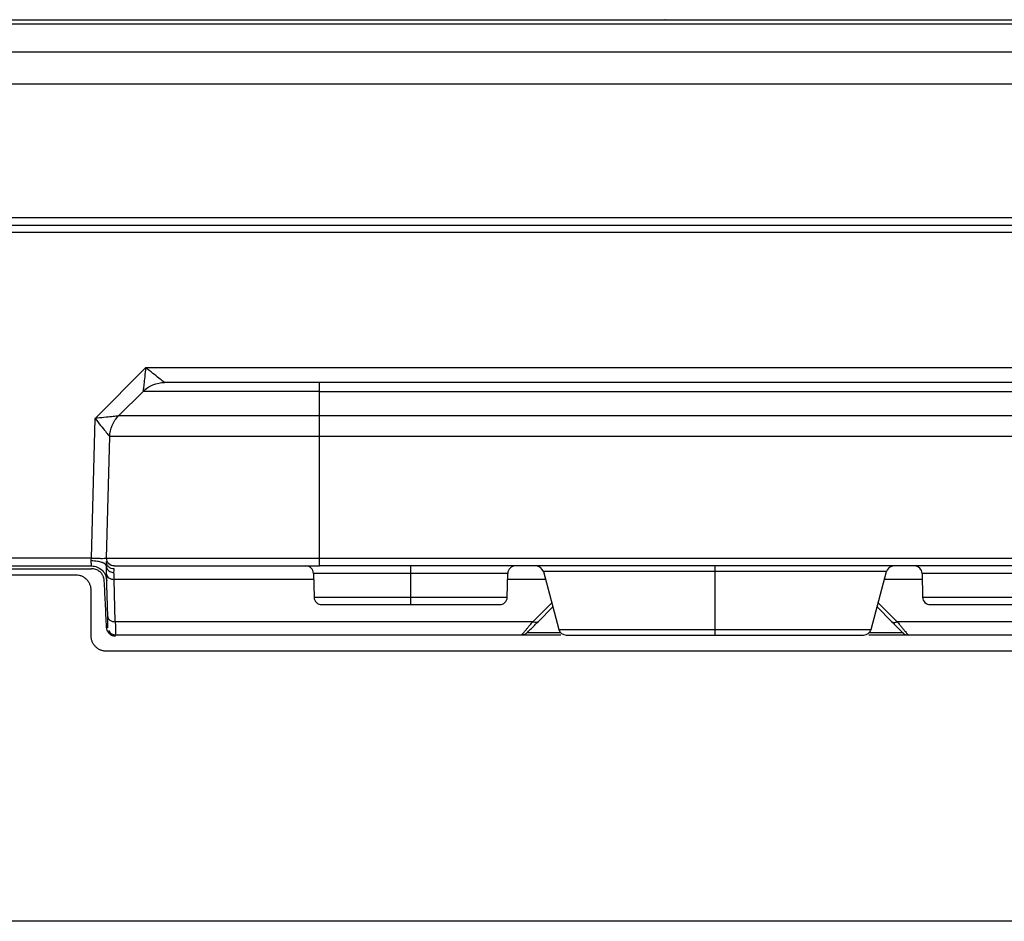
# Model space of a CAD drawing. Header units: millimetres. Extents: x 155400 to 158106, y 111257 to 114783.
# Tile 20 of 152: x 156945 to 157010, y 112094 to 112154. Entities that reach past the tile are written whole.
import ezdxf

# ---------------------------------------------------------------- set-up
doc = ezdxf.new("R2010")
doc.units = ezdxf.units.MM

msp = doc.modelspace()

# ---------------------------------------------------------------- linework, layer by layer
at = {"color": 7, "linetype": 'Continuous', "lineweight": 25}
for p, q in [((156865.897, 112153.226), (157275.253, 112153.226)), ((156865.902, 112153.506), (157275.248, 112153.506)), ((156987.3, 112153.506), (156987.292, 112153.506)), ((157275.286, 112151.37), (156865.865, 112151.37)), ((157275.322, 112149.264), (156865.828, 112149.264)), ((156865.675, 112140.506), (157275.475, 112140.506)), ((156866.643, 112140.006), (157274.505, 112140.006)), ((157274.505, 112139.52), (156866.643, 112139.52)), ((156949.829, 112127.309), (156953.16, 112130.64)), ((156953.16, 112130.64), (157023.251, 112130.64)), ((157176.574, 112129.666), (156964.574, 112129.666)), ((156952.988, 112129.081), (156951.382, 112127.474)), ((156964.574, 112127.474), (156964.574, 112129.081)), ((156964.574, 112129.081), (157176.574, 112129.081)), ((156949.588, 112118.12), (156949.829, 112127.309)), ((157176.574, 112127.474), (156964.574, 112127.474)), ((156950.588, 112118.12), (156950.797, 112126.112)), ((156964.574, 112118.12), (156964.574, 112126.112)), ((157176.574, 112126.112), (156964.574, 112126.112)), ((156949.588, 112118.12), (156869.674, 112118.12)), ((156869.674, 112117.606), (156949.6, 112117.606)), ((156964.574, 112118.12), (157176.574, 112118.12)), ((157176.574, 112117.606), (156964.574, 112117.606)), ((156869.674, 112117.429), (156949.6, 112117.429)), ((156948.574, 112117.006), (156870.074, 112117.006)), ((156950.661, 112114.286), (156950.588, 112117.068)), ((156964.187, 112117.12), (156964.228, 112115.553)), ((156970.574, 112117.12), (156970.574, 112115.553)), ((156976.92, 112115.553), (156976.961, 112117.12)), ((156979.297, 112117.236), (156980.315, 112113.437)), ((156990.574, 112117.236), (156990.574, 112113.437)), ((157000.834, 112113.437), (157001.852, 112117.236)), ((157004.187, 112117.12), (157004.228, 112115.553)), ((156951.161, 112113.945), (156951.088, 112116.728)), ((156964.197, 112116.728), (156951.088, 112116.728)), ((156979.433, 112116.728), (156976.951, 112116.728)), ((157004.197, 112116.728), (157001.715, 112116.728)), ((156949.574, 112113.006), (156949.574, 112116.006)), ((156978.599, 112113.945), (156979.845, 112115.191)), ((157001.304, 112115.191), (157002.549, 112113.945)), ((156978.953, 112113.945), (156979.919, 112114.912)), ((157001.229, 112114.912), (157002.195, 112113.945)), ((156978.599, 112113.945), (156951.161, 112113.945)), ((157058.599, 112113.945), (157002.549, 112113.945)), ((156951.179, 112113.121), (156951.18, 112113.066)), ((156977.867, 112113.066), (156951.18, 112113.066)), ((157057.867, 112113.066), (157003.281, 112113.066)), ((157190.574, 112112.006), (156950.574, 112112.006)), ((157288.824, 112094.256), (156852.324, 112094.256))]:
    msp.add_line(p, q, dxfattribs=at)
for centre, start, end in [((156963.687, 112117.106), 1.5, 90), ((156977.461, 112117.106), 90, 178.5), ((156978.814, 112117.106), 15, 90), ((157002.335, 112117.106), 90, 165), ((157003.687, 112117.106), 1.5, 90), ((156964.728, 112115.566), 181.5, 270), ((156976.421, 112115.566), 270, 358.5), ((157004.728, 112115.566), 181.5, 270), ((156980.798, 112113.566), 195, 270), ((157000.351, 112113.566), 270, 345)]:
    msp.add_arc(centre, 0.5, start, end, dxfattribs=at)
for points, knots in [([(156953.16, 112130.64), (156953.116, 112130.232), (156953.072, 112129.829), (156953.024, 112129.398), (156953.012, 112129.282), (156952.994, 112129.125), (156952.989, 112129.083), (156952.989, 112129.081)], [0, 0, 0, 0, 0.5, 0.5, 0.75, 0.75, 1, 1, 1, 1]), ([(156954.402, 112129.666), (156954.398, 112129.666), (156954.363, 112129.692), (156954.235, 112129.789), (156954.142, 112129.86), (156953.798, 112130.13), (156953.48, 112130.383), (156953.16, 112130.64)], [0, 0, 0, 0, 0.25, 0.25, 0.5, 0.5, 1, 1, 1, 1]), ([(156952.988, 112129.081), (156953.174, 112129.266), (156953.395, 112129.414), (156953.879, 112129.614), (156954.141, 112129.666), (156954.403, 112129.666)], [0, 0, 0, 0, 0.5, 0.5, 1, 1, 1, 1]), ([(156964.574, 112129.666), (156963.243, 112129.666), (156961.912, 112129.666), (156959.452, 112129.666), (156958.323, 112129.666), (156956.44, 112129.666), (156955.686, 112129.666), (156954.667, 112129.666), (156954.403, 112129.666), (156954.403, 112129.666)], [0, 0, 0, 0, 0.25, 0.25, 0.5, 0.5, 0.75, 0.75, 1, 1, 1, 1]), ([(156964.574, 112129.081), (156964.574, 112129.266), (156964.574, 112129.414), (156964.574, 112129.614), (156964.574, 112129.666), (156964.574, 112129.666)], [0, 0, 0, 0, 0.5, 0.5, 1, 1, 1, 1]), ([(156964.574, 112129.081), (156963.058, 112129.081), (156961.542, 112129.081), (156958.739, 112129.081), (156957.454, 112129.081), (156955.309, 112129.081), (156954.451, 112129.081), (156953.29, 112129.081), (156952.988, 112129.081), (156952.988, 112129.081)], [0, 0, 0, 0, 0.25, 0.25, 0.5, 0.5, 0.75, 0.75, 1, 1, 1, 1]), ([(156951.382, 112127.474), (156951.378, 112127.47), (156951.335, 112127.463), (156951.176, 112127.442), (156951.06, 112127.429), (156950.773, 112127.399), (156950.602, 112127.381), (156950.23, 112127.346), (156950.03, 112127.327), (156949.829, 112127.309)], [0, 0, 0, 0, 0.25, 0.25, 0.5, 0.5, 0.75, 0.75, 1, 1, 1, 1]), ([(156949.829, 112127.309), (156949.954, 112127.151), (156950.079, 112126.993), (156950.311, 112126.703), (156950.418, 112126.571), (156950.596, 112126.35), (156950.668, 112126.262), (156950.768, 112126.143), (156950.794, 112126.112), (156950.797, 112126.113)], [0, 0, 0, 0, 0.25, 0.25, 0.5, 0.5, 0.75, 0.75, 1, 1, 1, 1]), ([(156950.797, 112126.112), (156950.804, 112126.365), (156950.859, 112126.617), (156951.059, 112127.082), (156951.203, 112127.295), (156951.382, 112127.474)], [0, 0, 0, 0, 0.5, 0.5, 1, 1, 1, 1]), ([(156964.574, 112127.474), (156962.847, 112127.474), (156961.121, 112127.474), (156957.93, 112127.474), (156956.467, 112127.474), (156954.025, 112127.474), (156953.047, 112127.474), (156951.725, 112127.474), (156951.382, 112127.474), (156951.382, 112127.474)], [0, 0, 0, 0, 0.25, 0.25, 0.5, 0.5, 0.75, 0.75, 1, 1, 1, 1]), ([(156964.574, 112126.112), (156964.574, 112126.365), (156964.574, 112126.617), (156964.574, 112127.082), (156964.574, 112127.295), (156964.574, 112127.474)], [0, 0, 0, 0, 0.5, 0.5, 1, 1, 1, 1]), ([(156964.574, 112126.112), (156962.771, 112126.112), (156960.968, 112126.112), (156957.636, 112126.112), (156956.107, 112126.112), (156953.557, 112126.112), (156952.536, 112126.112), (156951.155, 112126.112), (156950.797, 112126.112), (156950.797, 112126.112)], [0, 0, 0, 0, 0.25, 0.25, 0.5, 0.5, 0.75, 0.75, 1, 1, 1, 1]), ([(156950.574, 112117.609), (156950.573, 112117.62), (156950.571, 112117.641), (156950.556, 112117.672), (156950.534, 112117.701), (156950.506, 112117.728), (156950.475, 112117.752), (156950.44, 112117.773), (156950.405, 112117.792), (156950.37, 112117.808), (156950.337, 112117.822), (156950.307, 112117.833), (156950.248, 112117.854), (156950.145, 112117.882), (156949.98, 112117.913), (156949.785, 112117.935), (156949.645, 112117.938), (156949.574, 112117.94)], [0, 0, 0, 0, 0.062313, 0.1225206, 0.1800557, 0.2344186, 0.2851862, 0.3320161, 0.3746437, 0.4128747, 0.4465755, 0.4756613, 0.5000841, 0.6094609, 0.7315584, 0.863168, 1, 1, 1, 1]), ([(156949.6, 112117.606), (156949.6, 112117.607), (156949.6, 112117.609), (156949.598, 112117.624), (156949.596, 112117.648), (156949.594, 112117.684), (156949.59, 112117.732), (156949.585, 112117.791), (156949.58, 112117.86), (156949.576, 112117.913), (156949.574, 112117.94)], [0, 0, 0, 0, 0.1086256, 0.2219075, 0.3398587, 0.4624902, 0.5898119, 0.7218325, 0.8585597, 1, 1, 1, 1]), ([(156949.588, 112118.12), (156949.706, 112118.116), (156949.833, 112118.114), (156950.079, 112118.11), (156950.197, 112118.109), (156950.392, 112118.109), (156950.468, 112118.11), (156950.566, 112118.114), (156950.588, 112118.116), (156950.588, 112118.12)], [0, 0, 0, 0, 0.25, 0.25, 0.5, 0.5, 0.75, 0.75, 1, 1, 1, 1]), ([(156949.6, 112117.606), (156949.857, 112117.606), (156950.113, 112117.502), (156950.482, 112117.143), (156950.593, 112116.89), (156950.6, 112116.633)], [0, 0, 0, 0, 0.5, 0.5, 1, 1, 1, 1]), ([(156950.574, 112117.597), (156950.576, 112117.578), (156950.578, 112117.541), (156950.592, 112117.489), (156950.612, 112117.442), (156950.634, 112117.401), (156950.658, 112117.367), (156950.706, 112117.312), (156950.793, 112117.244), (156950.93, 112117.188), (156951.028, 112117.181), (156951.074, 112117.178)], [0, 0, 0, 0, 0.085901, 0.167115, 0.242272, 0.310275, 0.370322, 0.421877, 0.623617, 0.818932, 1, 1, 1, 1]), ([(156950.588, 112117.068), (156950.587, 112117.108), (156950.585, 112117.189), (156950.582, 112117.301), (156950.579, 112117.407), (156950.577, 112117.506), (156950.575, 112117.567), (156950.574, 112117.597)], [0, 0, 0, 0, 0.200494, 0.400254, 0.599766, 0.799519, 1, 1, 1, 1]), ([(156951.081, 112117.411), (156951.022, 112117.411), (156950.957, 112117.422), (156950.833, 112117.469), (156950.773, 112117.506), (156950.675, 112117.6), (156950.637, 112117.657), (156950.59, 112117.775), (156950.58, 112117.836), (156950.582, 112117.891)], [0, 0, 0, 0, 0.25, 0.25, 0.5, 0.5, 0.75, 0.75, 1, 1, 1, 1]), ([(156951.087, 112117.606), (156950.954, 112117.606), (156950.822, 112117.662), (156950.636, 112117.853), (156950.584, 112117.986), (156950.588, 112118.12)], [0, 0, 0, 0, 0.5, 0.5, 1, 1, 1, 1]), ([(156950.588, 112118.12), (156950.588, 112118.12), (156950.952, 112118.12), (156952.353, 112118.12), (156953.39, 112118.12), (156955.979, 112118.12), (156957.53, 112118.12), (156960.913, 112118.12), (156962.743, 112118.12), (156964.574, 112118.12)], [0, 0, 0, 0, 0.25, 0.25, 0.5, 0.5, 0.75, 0.75, 1, 1, 1, 1]), ([(156951.087, 112117.606), (156951.087, 112117.606), (156951.438, 112117.606), (156952.79, 112117.606), (156953.789, 112117.606), (156956.286, 112117.606), (156957.782, 112117.606), (156961.044, 112117.606), (156962.809, 112117.606), (156964.574, 112117.606)], [0, 0, 0, 0, 0.25, 0.25, 0.5, 0.5, 0.75, 0.75, 1, 1, 1, 1]), ([(156964.574, 112117.606), (156964.574, 112117.606), (156964.574, 112117.662), (156964.574, 112117.853), (156964.574, 112117.986), (156964.574, 112118.12)], [0, 0, 0, 0, 0.5, 0.5, 1, 1, 1, 1]), ([(156970.574, 112117.606), (156970.574, 112117.606), (156970.574, 112117.554), (156970.574, 112117.375), (156970.574, 112117.248), (156970.574, 112117.12)], [0, 0, 0, 0, 0.5, 0.5, 1, 1, 1, 1]), ([(156990.574, 112117.606), (156990.574, 112117.606), (156990.574, 112117.57), (156990.574, 112117.437), (156990.574, 112117.341), (156990.574, 112117.236)], [0, 0, 0, 0, 0.5, 0.5, 1, 1, 1, 1]), ([(156949.574, 112116.006), (156949.573, 112116.039), (156949.571, 112116.105), (156949.557, 112116.202), (156949.533, 112116.297), (156949.489, 112116.42), (156949.411, 112116.566), (156949.286, 112116.718), (156949.134, 112116.844), (156948.959, 112116.936), (156948.771, 112116.996), (156948.64, 112117.003), (156948.574, 112117.006)], [0, 0, 0, 0, 0.062794, 0.125023, 0.187296, 0.250223, 0.375007, 0.500147, 0.624932, 0.750072, 0.874947, 1, 1, 1, 1]), ([(156950.436, 112116.638), (156950.433, 112116.669), (156950.428, 112116.73), (156950.407, 112116.818), (156950.38, 112116.898), (156950.347, 112116.972), (156950.309, 112117.039), (156950.268, 112117.098), (156950.224, 112117.151), (156950.18, 112117.197), (156950.135, 112117.237), (156950.091, 112117.27), (156950.048, 112117.299), (156949.977, 112117.34), (156949.875, 112117.385), (156949.738, 112117.422), (156949.646, 112117.426), (156949.6, 112117.429)], [0, 0, 0, 0, 0.074136, 0.144719, 0.211846, 0.275566, 0.33591, 0.392915, 0.446625, 0.497092, 0.544324, 0.588296, 0.629048, 0.666606, 0.781208, 0.892273, 1, 1, 1, 1]), ([(156950.588, 112117.068), (156950.589, 112117.027), (156950.601, 112116.983), (156950.651, 112116.898), (156950.689, 112116.858), (156950.787, 112116.791), (156950.845, 112116.766), (156950.967, 112116.734), (156951.03, 112116.727), (156951.088, 112116.728)], [0, 0, 0, 0, 0.25, 0.25, 0.5, 0.5, 0.75, 0.75, 1, 1, 1, 1]), ([(156970.574, 112117.12), (156969.738, 112117.12), (156968.902, 112117.12), (156967.357, 112117.12), (156966.649, 112117.12), (156965.467, 112117.12), (156964.993, 112117.12), (156964.353, 112117.12), (156964.187, 112117.12), (156964.187, 112117.12)], [0, 0, 0, 0, 0.25, 0.25, 0.5, 0.5, 0.75, 0.75, 1, 1, 1, 1]), ([(156976.961, 112117.12), (156976.961, 112117.12), (156976.795, 112117.12), (156976.155, 112117.12), (156975.682, 112117.12), (156974.499, 112117.12), (156973.791, 112117.12), (156972.246, 112117.12), (156971.41, 112117.12), (156970.574, 112117.12)], [0, 0, 0, 0, 0.25, 0.25, 0.5, 0.5, 0.75, 0.75, 1, 1, 1, 1]), ([(156990.574, 112117.236), (156989.098, 112117.236), (156987.622, 112117.236), (156984.895, 112117.236), (156983.644, 112117.236), (156981.556, 112117.236), (156980.72, 112117.236), (156979.59, 112117.236), (156979.297, 112117.236), (156979.297, 112117.236)], [0, 0, 0, 0, 0.25, 0.25, 0.5, 0.5, 0.75, 0.75, 1, 1, 1, 1]), ([(157001.852, 112117.236), (157001.852, 112117.236), (157001.558, 112117.236), (157000.428, 112117.236), (156999.592, 112117.236), (156997.505, 112117.236), (156996.254, 112117.236), (156993.526, 112117.236), (156992.05, 112117.236), (156990.574, 112117.236)], [0, 0, 0, 0, 0.25, 0.25, 0.5, 0.5, 0.75, 0.75, 1, 1, 1, 1]), ([(157010.574, 112117.12), (157009.738, 112117.12), (157008.902, 112117.12), (157007.357, 112117.12), (157006.649, 112117.12), (157005.467, 112117.12), (157004.993, 112117.12), (157004.353, 112117.12), (157004.187, 112117.12), (157004.187, 112117.12)], [0, 0, 0, 0, 0.25, 0.25, 0.5, 0.5, 0.75, 0.75, 1, 1, 1, 1]), ([(156950.588, 112113.558), (156950.563, 112114.107), (156950.516, 112115.133), (156950.462, 112116.16), (156950.436, 112116.638)], [0, 0, 0, 0, 0.5339697, 1, 1, 1, 1]), ([(156964.228, 112115.553), (156964.228, 112115.553), (156964.393, 112115.553), (156965.029, 112115.553), (156965.499, 112115.553), (156966.674, 112115.553), (156967.378, 112115.553), (156968.913, 112115.553), (156969.743, 112115.553), (156970.574, 112115.553)], [0, 0, 0, 0, 0.25, 0.25, 0.5, 0.5, 0.75, 0.75, 1, 1, 1, 1]), ([(156964.728, 112115.066), (156964.728, 112115.066), (156964.88, 112115.066), (156965.466, 112115.066), (156965.899, 112115.066), (156966.981, 112115.066), (156967.63, 112115.066), (156969.044, 112115.066), (156969.809, 112115.066), (156970.574, 112115.066)], [0, 0, 0, 0, 0.25, 0.25, 0.5, 0.5, 0.75, 0.75, 1, 1, 1, 1]), ([(156970.574, 112115.553), (156970.574, 112115.425), (156970.574, 112115.298), (156970.574, 112115.118), (156970.574, 112115.066), (156970.574, 112115.066)], [0, 0, 0, 0, 0.5, 0.5, 1, 1, 1, 1]), ([(156970.574, 112115.553), (156971.405, 112115.553), (156972.235, 112115.553), (156973.77, 112115.553), (156974.474, 112115.553), (156975.649, 112115.553), (156976.119, 112115.553), (156976.755, 112115.553), (156976.92, 112115.553), (156976.92, 112115.553)], [0, 0, 0, 0, 0.25, 0.25, 0.5, 0.5, 0.75, 0.75, 1, 1, 1, 1]), ([(156970.574, 112115.066), (156971.339, 112115.066), (156972.104, 112115.066), (156973.519, 112115.066), (156974.167, 112115.066), (156975.249, 112115.066), (156975.683, 112115.066), (156976.268, 112115.066), (156976.421, 112115.066), (156976.421, 112115.066)], [0, 0, 0, 0, 0.25, 0.25, 0.5, 0.5, 0.75, 0.75, 1, 1, 1, 1]), ([(157004.228, 112115.553), (157004.228, 112115.553), (157004.393, 112115.553), (157005.029, 112115.553), (157005.499, 112115.553), (157006.674, 112115.553), (157007.378, 112115.553), (157008.913, 112115.553), (157009.743, 112115.553), (157010.574, 112115.553)], [0, 0, 0, 0, 0.25, 0.25, 0.5, 0.5, 0.75, 0.75, 1, 1, 1, 1]), ([(157004.728, 112115.066), (157004.728, 112115.066), (157004.88, 112115.066), (157005.466, 112115.066), (157005.899, 112115.066), (157006.981, 112115.066), (157007.63, 112115.066), (157009.044, 112115.066), (157009.809, 112115.066), (157010.574, 112115.066)], [0, 0, 0, 0, 0.25, 0.25, 0.5, 0.5, 0.75, 0.75, 1, 1, 1, 1]), ([(156950.661, 112114.286), (156950.664, 112114.194), (156950.718, 112114.105), (156950.903, 112113.979), (156951.032, 112113.943), (156951.161, 112113.945)], [0, 0, 0, 0, 0.5, 0.5, 1, 1, 1, 1]), ([(156950.68, 112113.553), (156950.68, 112113.554), (156950.68, 112113.556), (156950.68, 112113.573), (156950.679, 112113.599), (156950.678, 112113.636), (156950.677, 112113.684), (156950.675, 112113.761), (156950.672, 112113.882), (156950.667, 112114.063), (156950.663, 112114.211), (156950.661, 112114.286)], [0, 0, 0, 0, 0.083913, 0.16712, 0.249981, 0.332858, 0.416115, 0.500108, 0.667154, 0.832816, 1, 1, 1, 1]), ([(156951.161, 112113.945), (156951.164, 112113.81), (156951.17, 112113.544), (156951.177, 112113.211), (156951.178, 112113.154), (156951.179, 112113.121)], [0, 0, 0, 0, 0.29716, 0.586515, 1, 1, 1, 1]), ([(156977.867, 112113.066), (156977.868, 112113.067), (156977.869, 112113.068), (156977.878, 112113.08), (156977.893, 112113.097), (156977.914, 112113.122), (156977.941, 112113.154), (156977.973, 112113.194), (156978.012, 112113.24), (156978.071, 112113.311), (156978.157, 112113.415), (156978.282, 112113.564), (156978.429, 112113.741), (156978.542, 112113.876), (156978.599, 112113.945)], [0, 0, 0, 0, 0.058309, 0.116908, 0.175893, 0.235358, 0.295393, 0.356087, 0.417528, 0.479796, 0.600818, 0.72758, 0.860516, 1, 1, 1, 1]), ([(156978.221, 112113.213), (156978.221, 112113.213), (156978.286, 112113.278), (156978.536, 112113.528), (156978.721, 112113.714), (156978.953, 112113.945)], [0, 0, 0, 0, 0.5, 0.5, 1, 1, 1, 1]), ([(156978.953, 112113.945), (156978.919, 112113.911), (156978.867, 112113.89), (156978.74, 112113.89), (156978.667, 112113.911), (156978.599, 112113.945)], [0, 0, 0, 0, 0.5, 0.5, 1, 1, 1, 1]), ([(157002.195, 112113.945), (157002.231, 112113.909), (157002.283, 112113.89), (157002.407, 112113.89), (157002.478, 112113.909), (157002.549, 112113.945)], [0, 0, 0, 0, 0.5, 0.5, 1, 1, 1, 1]), ([(157002.195, 112113.945), (157002.427, 112113.714), (157002.612, 112113.528), (157002.863, 112113.278), (157002.928, 112113.213), (157002.928, 112113.213)], [0, 0, 0, 0, 0.5, 0.5, 1, 1, 1, 1]), ([(157002.549, 112113.945), (157002.579, 112113.91), (157002.637, 112113.84), (157002.719, 112113.741), (157002.795, 112113.65), (157002.866, 112113.565), (157002.931, 112113.487), (157002.99, 112113.416), (157003.044, 112113.352), (157003.109, 112113.273), (157003.177, 112113.191), (157003.237, 112113.119), (157003.274, 112113.075), (157003.279, 112113.069), (157003.281, 112113.066)], [0, 0, 0, 0, 0.070599, 0.13952, 0.206805, 0.272501, 0.336655, 0.39932, 0.460551, 0.520409, 0.644056, 0.764731, 0.883132, 1, 1, 1, 1]), ([(156951.18, 112112.991), (156951.154, 112112.992), (156951.101, 112112.994), (156951.02, 112113.012), (156950.936, 112113.042), (156950.853, 112113.087), (156950.773, 112113.148), (156950.702, 112113.228), (156950.644, 112113.325), (156950.601, 112113.436), (156950.593, 112113.517), (156950.588, 112113.558)], [0, 0, 0, 0, 0.08526, 0.176742, 0.274585, 0.378854, 0.489659, 0.607046, 0.731092, 0.862028, 1, 1, 1, 1]), ([(156950.719, 112113.373), (156950.742, 112113.329), (156950.79, 112113.239), (156950.906, 112113.143), (156951.041, 112113.085), (156951.134, 112113.082), (156951.18, 112113.081)], [0, 0, 0, 0, 0.251935, 0.508876, 0.760981, 1, 1, 1, 1]), ([(156980.448, 112113.066), (156980.298, 112113.066), (156979.608, 112113.066), (156978.783, 112113.066), (156978.004, 112113.066), (156977.913, 112113.066), (156977.867, 112113.066)], [0, 0, 0, 0, 0.084746, 0.389831, 0.694915, 1, 1, 1, 1]), ([(156980.449, 112113.213), (156980.4, 112113.213), (156979.833, 112113.213), (156979.118, 112113.213), (156978.352, 112113.213), (156978.265, 112113.213), (156978.221, 112113.213)], [0, 0, 0, 0, 0.03084, 0.353893, 0.676947, 1, 1, 1, 1]), ([(156980.315, 112113.437), (156980.315, 112113.437), (156980.582, 112113.437), (156981.61, 112113.437), (156982.37, 112113.437), (156984.269, 112113.437), (156985.407, 112113.437), (156987.889, 112113.437), (156989.231, 112113.437), (156990.574, 112113.437)], [0, 0, 0, 0, 0.25, 0.25, 0.5, 0.5, 0.75, 0.75, 1, 1, 1, 1]), ([(156980.798, 112113.066), (156980.798, 112113.066), (156981.052, 112113.066), (156982.032, 112113.066), (156982.756, 112113.066), (156984.566, 112113.066), (156985.65, 112113.066), (156988.015, 112113.066), (156989.294, 112113.066), (156990.574, 112113.066)], [0, 0, 0, 0, 0.25, 0.25, 0.5, 0.5, 0.75, 0.75, 1, 1, 1, 1]), ([(156990.574, 112113.437), (156990.574, 112113.332), (156990.574, 112113.236), (156990.574, 112113.103), (156990.574, 112113.066), (156990.574, 112113.066)], [0, 0, 0, 0, 0.5, 0.5, 1, 1, 1, 1]), ([(156990.574, 112113.437), (156991.917, 112113.437), (156993.26, 112113.437), (156995.741, 112113.437), (156996.879, 112113.437), (156998.778, 112113.437), (156999.539, 112113.437), (157000.567, 112113.437), (157000.834, 112113.437), (157000.834, 112113.437)], [0, 0, 0, 0, 0.25, 0.25, 0.5, 0.5, 0.75, 0.75, 1, 1, 1, 1]), ([(156990.574, 112113.066), (156991.854, 112113.066), (156993.133, 112113.066), (156995.498, 112113.066), (156996.582, 112113.066), (156998.392, 112113.066), (156999.117, 112113.066), (157000.096, 112113.066), (157000.351, 112113.066), (157000.351, 112113.066)], [0, 0, 0, 0, 0.25, 0.25, 0.5, 0.5, 0.75, 0.75, 1, 1, 1, 1]), ([(157003.281, 112113.066), (157003.236, 112113.066), (157003.144, 112113.066), (157002.365, 112113.066), (157001.54, 112113.066), (157000.851, 112113.066), (157000.701, 112113.066)], [0, 0, 0, 0, 0.305085, 0.610169, 0.915254, 1, 1, 1, 1]), ([(157002.928, 112113.213), (157002.884, 112113.213), (157002.796, 112113.213), (157002.03, 112113.213), (157001.316, 112113.213), (157000.75, 112113.213), (157000.702, 112113.213)], [0, 0, 0, 0, 0.323224, 0.646448, 0.969672, 1, 1, 1, 1]), ([(157002.928, 112113.213), (157002.973, 112113.168), (157003.029, 112113.13), (157003.151, 112113.079), (157003.218, 112113.066), (157003.281, 112113.066)], [0, 0, 0, 0, 0.5, 0.5, 1, 1, 1, 1]), ([(156950.574, 112112.006), (156950.541, 112112.007), (156950.476, 112112.009), (156950.379, 112112.024), (156950.284, 112112.048), (156950.16, 112112.092), (156950.015, 112112.169), (156949.863, 112112.295), (156949.737, 112112.447), (156949.645, 112112.621), (156949.585, 112112.81), (156949.578, 112112.941), (156949.574, 112113.006)], [0, 0, 0, 0, 0.062794, 0.125023, 0.187296, 0.250223, 0.375007, 0.500147, 0.624932, 0.750072, 0.874947, 1, 1, 1, 1])]:
    msp.add_open_spline(points, degree=3, knots=knots, dxfattribs=at)
for points in [[(156949.574, 112117.94), (156949.579, 112117.997), (156949.583, 112118.059), (156949.588, 112118.12)], [(156951.074, 112117.178), (156951.077, 112117.27), (156951.08, 112117.348), (156951.081, 112117.411)], [(156951.088, 112116.728), (156951.083, 112116.901), (156951.078, 112117.052), (156951.074, 112117.178)], [(156978.221, 112113.213), (156978.128, 112113.12), (156977.998, 112113.066), (156977.867, 112113.066)]]:
    msp.add_open_spline(points, degree=3, dxfattribs=at)

doc.saveas('drawing.dxf')
